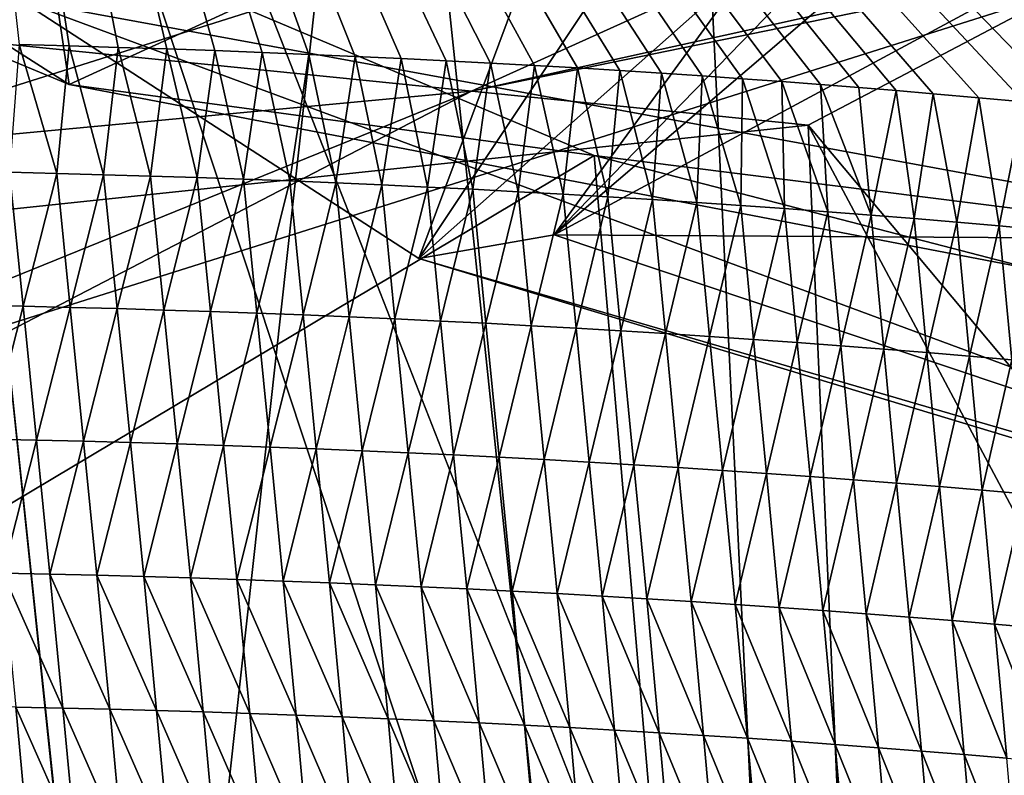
# Model space of a CAD drawing. Header units: metres. Extents: x -147 to 294, y -23 to 81.
# Tile 232 of 256: x 224.076 to 224.877, y 11.83 to 12.445. Entities that reach past the tile are written whole.
import ezdxf

# ---------------------------------------------------------------- set-up
doc = ezdxf.new("R2010")
doc.units = ezdxf.units.M
doc.layers.add('solid_AVA_153', color=7, linetype='CONTINUOUS')

msp = doc.modelspace()

# ---------------------------------------------------------------- linework, layer by layer
at = {"layer": 'solid_AVA_153'}
for points in [[(226.666824, 6.360106, 267.585846), (221.667358, 19.119045, 269.910767), (235.382919, 20.174784, 271.545105)], [(226.666824, 6.360106, 267.585846), (219.583801, 7.182138, 266.199371), (221.667358, 19.119045, 269.910767)], [(221.215851, 18.567869, 273.642273), (236.530548, 9.275632, 271.466919), (235.975128, 14.554294, 273.108093)], [(221.215851, 18.567869, 273.642273), (222.109406, 7.973817, 270.554962), (236.530548, 9.275632, 271.466919)], [(226.197937, 12.072271, 204.705322), (225.881821, 14.538692, 205.570328), (223.578415, 14.818857, 203.371277)], [(224.076447, 12.461343, 202.721649), (226.197937, 12.072271, 204.705322), (223.578415, 14.818857, 203.371277)], [(224.707535, 11.057877, 208.457626), (221.400787, 13.2922, 208.829315), (224.583267, 13.627446, 208.82872)], [(225.805527, 10.86686, 209.488083), (224.583267, 13.627446, 208.82872), (226.241623, 13.160974, 211.525833)], [(225.805527, 10.86686, 209.488083), (224.707535, 11.057877, 208.457626), (224.583267, 13.627446, 208.82872)], [(224.395111, 13.536004, 199.763), (223.803787, 13.281618, 200.611954), (223.89595, 12.335934, 200.337753)], [(224.395111, 13.536004, 199.763), (223.89595, 12.335934, 200.337753), (225.335678, 12.790576, 198.883835)], [(223.589828, 12.611858, 203.106491), (223.971603, 13.36381, 204.251236), (224.11618, 12.392652, 204.033279)], [(223.971603, 13.36381, 204.251236), (225.767456, 12.250124, 208.989517), (225.790085, 12.245133, 209.014481)], [(225.738968, 13.135816, 205.460159), (223.971603, 13.36381, 204.251236), (225.790085, 12.245133, 209.014481)], [(223.971603, 13.36381, 204.251236), (225.744217, 12.255129, 208.964386), (225.767456, 12.250124, 208.989517)], [(223.971603, 13.36381, 204.251236), (225.720352, 12.26015, 208.939072), (225.744217, 12.255129, 208.964386)], [(223.971603, 13.36381, 204.251236), (225.695831, 12.265189, 208.913574), (225.720352, 12.26015, 208.939072)], [(223.971603, 13.36381, 204.251236), (225.670609, 12.270245, 208.887878), (225.695831, 12.265189, 208.913574)], [(223.971603, 13.36381, 204.251236), (225.644775, 12.275299, 208.862091), (225.670609, 12.270245, 208.887878)], [(223.971603, 13.36381, 204.251236), (225.618301, 12.280349, 208.836197), (225.644775, 12.275299, 208.862091)], [(223.971603, 13.36381, 204.251236), (225.591141, 12.285397, 208.810196), (225.618301, 12.280349, 208.836197)], [(223.971603, 13.36381, 204.251236), (225.563263, 12.290443, 208.784088), (225.591141, 12.285397, 208.810196)], [(223.971603, 13.36381, 204.251236), (225.534622, 12.295488, 208.757843), (225.563263, 12.290443, 208.784088)], [(223.971603, 13.36381, 204.251236), (225.505203, 12.300533, 208.731461), (225.534622, 12.295488, 208.757843)], [(223.971603, 13.36381, 204.251236), (225.47493, 12.305576, 208.704941), (225.505203, 12.300533, 208.731461)], [(223.971603, 13.36381, 204.251236), (225.443878, 12.3106, 208.678375), (225.47493, 12.305576, 208.704941)], [(223.971603, 13.36381, 204.251236), (225.412048, 12.315597, 208.651794), (225.443878, 12.3106, 208.678375)], [(223.971603, 13.36381, 204.251236), (225.386368, 12.319521, 208.630783), (225.412048, 12.315597, 208.651794)], [(223.971603, 13.36381, 204.251236), (225.360138, 12.323428, 208.609756), (225.386368, 12.319521, 208.630783)], [(223.971603, 13.36381, 204.251236), (225.333374, 12.327318, 208.58873), (225.360138, 12.323428, 208.609756)], [(223.971603, 13.36381, 204.251236), (225.306015, 12.331189, 208.567657), (225.333374, 12.327318, 208.58873)], [(223.971603, 13.36381, 204.251236), (225.278061, 12.335042, 208.54657), (225.306015, 12.331189, 208.567657)], [(223.971603, 13.36381, 204.251236), (225.249481, 12.338876, 208.525467), (225.278061, 12.335042, 208.54657)], [(223.971603, 13.36381, 204.251236), (225.220276, 12.342687, 208.504349), (225.249481, 12.338876, 208.525467)], [(223.971603, 13.36381, 204.251236), (225.190506, 12.346461, 208.483276), (225.220276, 12.342687, 208.504349)], [(223.971603, 13.36381, 204.251236), (225.160156, 12.3502, 208.462265), (225.190506, 12.346461, 208.483276)], [(223.971603, 13.36381, 204.251236), (225.129181, 12.353901, 208.441315), (225.160156, 12.3502, 208.462265)], [(223.971603, 13.36381, 204.251236), (225.09758, 12.357564, 208.42041), (225.129181, 12.353901, 208.441315)], [(223.971603, 13.36381, 204.251236), (225.065308, 12.361187, 208.399567), (225.09758, 12.357564, 208.42041)], [(223.971603, 13.36381, 204.251236), (225.032364, 12.36477, 208.378784), (225.065308, 12.361187, 208.399567)], [(223.971603, 13.36381, 204.251236), (224.998688, 12.368309, 208.358063), (225.032364, 12.36477, 208.378784)], [(223.971603, 13.36381, 204.251236), (224.964279, 12.371802, 208.337418), (224.998688, 12.368309, 208.358063)], [(223.971603, 13.36381, 204.251236), (224.929123, 12.375247, 208.316849), (224.964279, 12.371802, 208.337418)], [(223.971603, 13.36381, 204.251236), (224.89328, 12.378628, 208.296432), (224.929123, 12.375247, 208.316849)], [(223.971603, 13.36381, 204.251236), (224.85675, 12.381945, 208.276184), (224.89328, 12.378628, 208.296432)], [(223.971603, 13.36381, 204.251236), (224.819504, 12.385193, 208.256104), (224.85675, 12.381945, 208.276184)], [(223.971603, 13.36381, 204.251236), (224.789474, 12.387715, 208.240326), (224.819504, 12.385193, 208.256104)], [(223.971603, 13.36381, 204.251236), (224.758942, 12.390193, 208.22467), (224.789474, 12.387715, 208.240326)], [(223.971603, 13.36381, 204.251236), (224.727905, 12.392623, 208.209106), (224.758942, 12.390193, 208.22467)], [(223.971603, 13.36381, 204.251236), (224.69635, 12.395005, 208.19368), (224.727905, 12.392623, 208.209106)], [(223.971603, 13.36381, 204.251236), (224.664246, 12.397337, 208.178375), (224.69635, 12.395005, 208.19368)], [(223.971603, 13.36381, 204.251236), (224.631577, 12.399615, 208.163193), (224.664246, 12.397337, 208.178375)], [(223.971603, 13.36381, 204.251236), (224.598328, 12.40184, 208.148163), (224.631577, 12.399615, 208.163193)], [(223.971603, 13.36381, 204.251236), (224.564468, 12.404007, 208.13327), (224.598328, 12.40184, 208.148163)], [(223.971603, 13.36381, 204.251236), (224.529999, 12.406115, 208.11853), (224.564468, 12.404007, 208.13327)], [(223.971603, 13.36381, 204.251236), (224.494934, 12.408156, 208.103973), (224.529999, 12.406115, 208.11853)], [(223.971603, 13.36381, 204.251236), (224.459305, 12.410129, 208.08963), (224.494934, 12.408156, 208.103973)], [(223.971603, 13.36381, 204.251236), (224.423126, 12.412026, 208.0755), (224.459305, 12.410129, 208.08963)], [(223.971603, 13.36381, 204.251236), (224.386414, 12.413845, 208.06163), (224.423126, 12.412026, 208.0755)], [(223.971603, 13.36381, 204.251236), (224.349197, 12.415581, 208.048035), (224.386414, 12.413845, 208.06163)], [(223.971603, 13.36381, 204.251236), (224.311493, 12.417231, 208.034729), (224.349197, 12.415581, 208.048035)], [(223.971603, 13.36381, 204.251236), (224.273315, 12.418789, 208.021729), (224.311493, 12.417231, 208.034729)], [(223.971603, 13.36381, 204.251236), (224.234726, 12.420253, 208.009079), (224.273315, 12.418789, 208.021729)], [(223.971603, 13.36381, 204.251236), (224.195709, 12.421619, 207.996765), (224.234726, 12.420253, 208.009079)], [(223.971603, 13.36381, 204.251236), (224.156281, 12.422887, 207.984818), (224.195709, 12.421619, 207.996765)], [(223.971603, 13.36381, 204.251236), (224.116241, 12.424056, 207.973206), (224.156281, 12.422887, 207.984818)], [(223.971603, 13.36381, 204.251236), (224.075607, 12.425123, 207.961914), (224.116241, 12.424056, 207.973206)], [(224.11618, 12.392652, 204.033279), (223.971603, 13.36381, 204.251236), (225.738968, 13.135816, 205.460159)], [(224.707535, 11.057877, 208.457626), (221.77002, 10.91097, 208.492249), (221.400787, 13.2922, 208.829315)], [(224.400986, 12.250997, 202.244781), (224.076447, 12.461343, 202.721649), (224.762039, 13.218843, 199.973969)], [(224.400986, 12.250997, 202.244781), (224.762039, 13.218843, 199.973969), (224.875366, 12.963165, 200.005905)], [(223.093109, 12.524099, 212.810425), (224.717819, 12.359569, 214.222351), (226.241623, 13.160974, 211.525833)], [(226.234634, 10.547778, 210.911667), (226.241623, 13.160974, 211.525833), (224.717819, 12.359569, 214.222351)], [(224.127655, 11.589216, 210.249237), (223.96521, 13.137129, 210.617722), (223.025513, 13.127669, 210.241241)], [(224.535049, 11.416131, 211.157883), (224.372055, 12.964112, 211.525833), (223.96521, 13.137129, 210.617722)], [(224.127655, 11.589216, 210.249237), (224.535049, 11.416131, 211.157883), (223.96521, 13.137129, 210.617722)], [(224.11618, 12.392652, 204.033279), (225.738968, 13.135816, 205.460159), (224.901657, 12.242042, 204.754242)], [(224.127655, 11.589216, 210.249237), (223.025513, 13.127669, 210.241241), (223.192505, 11.580109, 209.873291)], [(224.173157, 11.162169, 212.065994), (224.009644, 12.709971, 212.434479), (224.372055, 12.964112, 211.525833)], [(224.173157, 11.162169, 212.065994), (224.372055, 12.964112, 211.525833), (224.535049, 11.416131, 211.157883)], [(224.400986, 12.250997, 202.244781), (224.875366, 12.963165, 200.005905), (225.063065, 12.838551, 200.153641)], [(224.511017, 12.270219, 202.19075), (224.400986, 12.250997, 202.244781), (225.063065, 12.838551, 200.153641)], [(224.511017, 12.270219, 202.19075), (225.063065, 12.838551, 200.153641), (225.154327, 12.820562, 200.237167)], [(224.511017, 12.270219, 202.19075), (225.154327, 12.820562, 200.237167), (224.873016, 12.767104, 201.463165)], [(225.335678, 12.790576, 198.883835), (223.89595, 12.335934, 200.337753), (224.443832, 12.387332, 199.383835)], [(225.335678, 12.790576, 198.883835), (224.443832, 12.387332, 199.383835), (225.974075, 12.700928, 198.491455)], [(224.511017, 12.270219, 202.19075), (224.873016, 12.767104, 201.463165), (224.906128, 12.483294, 202.523987)], [(223.554489, 12.751857, 202.567429), (224.543579, 12.334852, 204.329987), (223.629868, 11.789923, 202.3396)], [(224.11618, 12.392652, 204.033279), (224.543579, 12.334852, 204.329987), (223.554489, 12.751857, 202.567429)], [(223.589828, 12.611858, 203.106491), (224.11618, 12.392652, 204.033279), (223.554489, 12.751857, 202.567429)], [(223.252106, 10.975697, 212.442474), (224.009644, 12.709971, 212.434479), (224.173157, 11.162169, 212.065994)], [(225.974075, 12.700928, 198.491455), (224.443832, 12.387332, 199.383835), (225.188461, 12.551998, 198.557953)], [(225.188461, 12.551998, 198.557953), (223.659119, 12.068834, 200.089249), (221.319656, 12.675594, 197.546555)], [(224.443832, 12.387332, 199.383835), (223.659119, 12.068834, 200.089249), (225.188461, 12.551998, 198.557953)], [(223.093109, 12.524099, 212.810425), (221.535355, 12.024322, 214.222931), (224.717819, 12.359569, 214.222351)], [(224.511017, 12.270219, 202.19075), (224.906128, 12.483294, 202.523987), (225.482529, 12.264315, 203.432693)], [(225.725601, 11.850582, 204.022217), (226.197937, 12.072271, 204.705322), (224.076447, 12.461343, 202.721649)], [(224.400986, 12.250997, 202.244781), (225.725601, 11.850582, 204.022217), (224.076447, 12.461343, 202.721649)], [(224.06778, 12.321254, 207.935059), (224.106125, 12.320326, 207.945496), (224.075607, 12.425123, 207.961914)], [(224.106125, 12.320326, 207.945496), (224.116241, 12.424056, 207.973206), (224.075607, 12.425123, 207.961914)], [(224.106125, 12.320326, 207.945496), (224.144348, 12.319294, 207.956345), (224.116241, 12.424056, 207.973206)], [(224.144348, 12.319294, 207.956345), (224.156281, 12.422887, 207.984818), (224.116241, 12.424056, 207.973206)], [(224.144348, 12.319294, 207.956345), (224.182449, 12.31816, 207.967621), (224.156281, 12.422887, 207.984818)], [(224.182449, 12.31816, 207.967621), (224.195709, 12.421619, 207.996765), (224.156281, 12.422887, 207.984818)], [(224.182449, 12.31816, 207.967621), (224.220398, 12.316923, 207.979309), (224.195709, 12.421619, 207.996765)], [(224.220398, 12.316923, 207.979309), (224.234726, 12.420253, 208.009079), (224.195709, 12.421619, 207.996765)], [(224.220398, 12.316923, 207.979309), (224.258224, 12.315584, 207.991409), (224.234726, 12.420253, 208.009079)], [(224.258224, 12.315584, 207.991409), (224.273315, 12.418789, 208.021729), (224.234726, 12.420253, 208.009079)], [(224.258224, 12.315584, 207.991409), (224.295898, 12.314143, 208.003937), (224.273315, 12.418789, 208.021729)], [(224.295898, 12.314143, 208.003937), (224.311493, 12.417231, 208.034729), (224.273315, 12.418789, 208.021729)], [(224.295898, 12.314143, 208.003937), (224.333405, 12.312601, 208.016861), (224.311493, 12.417231, 208.034729)], [(224.333405, 12.312601, 208.016861), (224.349197, 12.415581, 208.048035), (224.311493, 12.417231, 208.034729)], [(224.333405, 12.312601, 208.016861), (224.370758, 12.310959, 208.030197), (224.349197, 12.415581, 208.048035)], [(224.370758, 12.310959, 208.030197), (224.386414, 12.413845, 208.06163), (224.349197, 12.415581, 208.048035)], [(224.370758, 12.310959, 208.030197), (224.407944, 12.309216, 208.04393), (224.386414, 12.413845, 208.06163)], [(224.407944, 12.309216, 208.04393), (224.423126, 12.412026, 208.0755), (224.386414, 12.413845, 208.06163)], [(224.407944, 12.309216, 208.04393), (224.444946, 12.307372, 208.05806), (224.423126, 12.412026, 208.0755)], [(224.444946, 12.307372, 208.05806), (224.459305, 12.410129, 208.08963), (224.423126, 12.412026, 208.0755)], [(224.444946, 12.307372, 208.05806), (224.481766, 12.305429, 208.072601), (224.459305, 12.410129, 208.08963)], [(224.481766, 12.305429, 208.072601), (224.494934, 12.408156, 208.103973), (224.459305, 12.410129, 208.08963)], [(224.481766, 12.305429, 208.072601), (224.518387, 12.303387, 208.087524), (224.494934, 12.408156, 208.103973)], [(224.518387, 12.303387, 208.087524), (224.529999, 12.406115, 208.11853), (224.494934, 12.408156, 208.103973)], [(224.518387, 12.303387, 208.087524), (224.554825, 12.301246, 208.102844), (224.529999, 12.406115, 208.11853)], [(224.554825, 12.301246, 208.102844), (224.564468, 12.404007, 208.13327), (224.529999, 12.406115, 208.11853)], [(224.554825, 12.301246, 208.102844), (224.591064, 12.299006, 208.118546), (224.564468, 12.404007, 208.13327)], [(224.591064, 12.299006, 208.118546), (224.598328, 12.40184, 208.148163), (224.564468, 12.404007, 208.13327)], [(224.591064, 12.299006, 208.118546), (224.62709, 12.296668, 208.134644), (224.598328, 12.40184, 208.148163)], [(224.62709, 12.296668, 208.134644), (224.631577, 12.399615, 208.163193), (224.598328, 12.40184, 208.148163)], [(224.62709, 12.296668, 208.134644), (224.662903, 12.294232, 208.151108), (224.631577, 12.399615, 208.163193)], [(224.662903, 12.294232, 208.151108), (224.664246, 12.397337, 208.178375), (224.631577, 12.399615, 208.163193)], [(224.11618, 12.392652, 204.033279), (224.901657, 12.242042, 204.754242), (224.543579, 12.334852, 204.329987)], [(224.662903, 12.294232, 208.151108), (224.698517, 12.291698, 208.167969), (224.664246, 12.397337, 208.178375)], [(224.698517, 12.291698, 208.167969), (224.69635, 12.395005, 208.19368), (224.664246, 12.397337, 208.178375)], [(224.733917, 12.289068, 208.185211), (224.727905, 12.392623, 208.209106), (224.69635, 12.395005, 208.19368)], [(224.698517, 12.291698, 208.167969), (224.733917, 12.289068, 208.185211), (224.69635, 12.395005, 208.19368)], [(224.769089, 12.286341, 208.20282), (224.758942, 12.390193, 208.22467), (224.727905, 12.392623, 208.209106)], [(224.733917, 12.289068, 208.185211), (224.769089, 12.286341, 208.20282), (224.727905, 12.392623, 208.209106)], [(224.769089, 12.286341, 208.20282), (224.789474, 12.387715, 208.240326), (224.758942, 12.390193, 208.22467)], [(224.443832, 12.387332, 199.383835), (223.590073, 11.944333, 200.900223), (223.659119, 12.068834, 200.089249)], [(223.89595, 12.335934, 200.337753), (223.590073, 11.944333, 200.900223), (224.443832, 12.387332, 199.383835)], [(224.769089, 12.286341, 208.20282), (224.804062, 12.283517, 208.22081), (224.789474, 12.387715, 208.240326)], [(224.804062, 12.283517, 208.22081), (224.819504, 12.385193, 208.256104), (224.789474, 12.387715, 208.240326)], [(224.804062, 12.283517, 208.22081), (224.838806, 12.280596, 208.239182), (224.819504, 12.385193, 208.256104)], [(224.838806, 12.280596, 208.239182), (224.85675, 12.381945, 208.276184), (224.819504, 12.385193, 208.256104)], [(224.838806, 12.280596, 208.239182), (224.873337, 12.277579, 208.257919), (224.85675, 12.381945, 208.276184)], [(224.873337, 12.277579, 208.257919), (224.89328, 12.378628, 208.296432), (224.85675, 12.381945, 208.276184)], [(224.873337, 12.277579, 208.257919), (224.907639, 12.274467, 208.277023), (224.89328, 12.378628, 208.296432)], [(224.825882, 9.884594, 213.404221), (224.717819, 12.359569, 214.222351), (221.535355, 12.024322, 214.222931)], [(225.875687, 10.187231, 212.345886), (226.234634, 10.547778, 210.911667), (224.717819, 12.359569, 214.222351)], [(224.825882, 9.884594, 213.404221), (225.875687, 10.187231, 212.345886), (224.717819, 12.359569, 214.222351)], [(224.543579, 12.334852, 204.329987), (224.627609, 11.359787, 204.117722), (223.629868, 11.789923, 202.3396)], [(225.429489, 12.223492, 204.926193), (224.627609, 11.359787, 204.117722), (224.543579, 12.334852, 204.329987)], [(225.429489, 12.223492, 204.926193), (224.543579, 12.334852, 204.329987), (224.901657, 12.242042, 204.754242)], [(224.040283, 12.213053, 207.902145), (224.07872, 12.212226, 207.91214), (224.06778, 12.321254, 207.935059)], [(224.07872, 12.212226, 207.91214), (224.106125, 12.320326, 207.945496), (224.06778, 12.321254, 207.935059)], [(224.07872, 12.212226, 207.91214), (224.117035, 12.211295, 207.922562), (224.106125, 12.320326, 207.945496)], [(224.117035, 12.211295, 207.922562), (224.144348, 12.319294, 207.956345), (224.106125, 12.320326, 207.945496)], [(224.117035, 12.211295, 207.922562), (224.155228, 12.210262, 207.933395), (224.144348, 12.319294, 207.956345)], [(224.155228, 12.210262, 207.933395), (224.182449, 12.31816, 207.967621), (224.144348, 12.319294, 207.956345)], [(224.155228, 12.210262, 207.933395), (224.193283, 12.209126, 207.944672), (224.182449, 12.31816, 207.967621)], [(224.193283, 12.209126, 207.944672), (224.220398, 12.316923, 207.979309), (224.182449, 12.31816, 207.967621)], [(224.193283, 12.209126, 207.944672), (224.231216, 12.207888, 207.95636), (224.220398, 12.316923, 207.979309)], [(224.231216, 12.207888, 207.95636), (224.258224, 12.315584, 207.991409), (224.220398, 12.316923, 207.979309)], [(224.231216, 12.207888, 207.95636), (224.268997, 12.206547, 207.968445), (224.258224, 12.315584, 207.991409)], [(224.268997, 12.206547, 207.968445), (224.295898, 12.314143, 208.003937), (224.258224, 12.315584, 207.991409)], [(224.268997, 12.206547, 207.968445), (224.306625, 12.205105, 207.980957), (224.295898, 12.314143, 208.003937)], [(224.306625, 12.205105, 207.980957), (224.333405, 12.312601, 208.016861), (224.295898, 12.314143, 208.003937)], [(224.306625, 12.205105, 207.980957), (224.344116, 12.203562, 207.993881), (224.333405, 12.312601, 208.016861)], [(224.344116, 12.203562, 207.993881), (224.370758, 12.310959, 208.030197), (224.333405, 12.312601, 208.016861)], [(224.344116, 12.203562, 207.993881), (224.381424, 12.201918, 208.007202), (224.370758, 12.310959, 208.030197)], [(224.381424, 12.201918, 208.007202), (224.407944, 12.309216, 208.04393), (224.370758, 12.310959, 208.030197)], [(224.381424, 12.201918, 208.007202), (224.418579, 12.200173, 208.020935), (224.407944, 12.309216, 208.04393)], [(224.418579, 12.200173, 208.020935), (224.444946, 12.307372, 208.05806), (224.407944, 12.309216, 208.04393)], [(224.418579, 12.200173, 208.020935), (224.455551, 12.198329, 208.035065), (224.444946, 12.307372, 208.05806)], [(224.455551, 12.198329, 208.035065), (224.481766, 12.305429, 208.072601), (224.444946, 12.307372, 208.05806)], [(224.455551, 12.198329, 208.035065), (224.49234, 12.196384, 208.049576), (224.481766, 12.305429, 208.072601)], [(224.49234, 12.196384, 208.049576), (224.518387, 12.303387, 208.087524), (224.481766, 12.305429, 208.072601)], [(224.49234, 12.196384, 208.049576), (224.528931, 12.194342, 208.064499), (224.518387, 12.303387, 208.087524)], [(224.528931, 12.194342, 208.064499), (224.554825, 12.301246, 208.102844), (224.518387, 12.303387, 208.087524)], [(224.528931, 12.194342, 208.064499), (224.565338, 12.1922, 208.079803), (224.554825, 12.301246, 208.102844)], [(224.565338, 12.1922, 208.079803), (224.591064, 12.299006, 208.118546), (224.554825, 12.301246, 208.102844)], [(224.565338, 12.1922, 208.079803), (224.601547, 12.18996, 208.095505), (224.591064, 12.299006, 208.118546)], [(224.601547, 12.18996, 208.095505), (224.62709, 12.296668, 208.134644), (224.591064, 12.299006, 208.118546)], [(224.601547, 12.18996, 208.095505), (224.637527, 12.187621, 208.111572), (224.62709, 12.296668, 208.134644)], [(224.637527, 12.187621, 208.111572), (224.662903, 12.294232, 208.151108), (224.62709, 12.296668, 208.134644)], [(224.637527, 12.187621, 208.111572), (224.673325, 12.185185, 208.128036), (224.662903, 12.294232, 208.151108)], [(224.673325, 12.185185, 208.128036), (224.698517, 12.291698, 208.167969), (224.662903, 12.294232, 208.151108)], [(224.673325, 12.185185, 208.128036), (224.708893, 12.182652, 208.144882), (224.698517, 12.291698, 208.167969)], [(224.708893, 12.182652, 208.144882), (224.733917, 12.289068, 208.185211), (224.698517, 12.291698, 208.167969)], [(224.708893, 12.182652, 208.144882), (224.744263, 12.18002, 208.162109), (224.733917, 12.289068, 208.185211)], [(224.744263, 12.18002, 208.162109), (224.769089, 12.286341, 208.20282), (224.733917, 12.289068, 208.185211)], [(224.744263, 12.18002, 208.162109), (224.779419, 12.177293, 208.179718), (224.769089, 12.286341, 208.20282)], [(224.779419, 12.177293, 208.179718), (224.804062, 12.283517, 208.22081), (224.769089, 12.286341, 208.20282)], [(224.779419, 12.177293, 208.179718), (224.814346, 12.174469, 208.197693), (224.804062, 12.283517, 208.22081)], [(224.814346, 12.174469, 208.197693), (224.838806, 12.280596, 208.239182), (224.804062, 12.283517, 208.22081)], [(224.814346, 12.174469, 208.197693), (224.84906, 12.171549, 208.216034), (224.838806, 12.280596, 208.239182)], [(224.84906, 12.171549, 208.216034), (224.873337, 12.277579, 208.257919), (224.838806, 12.280596, 208.239182)], [(224.84906, 12.171549, 208.216034), (224.88356, 12.168532, 208.234756), (224.873337, 12.277579, 208.257919)], [(224.88356, 12.168532, 208.234756), (224.907639, 12.274467, 208.277023), (224.873337, 12.277579, 208.257919)], [(225.68895, 11.874951, 203.920883), (224.400986, 12.250997, 202.244781), (224.511017, 12.270219, 202.19075)], [(225.68895, 11.874951, 203.920883), (224.511017, 12.270219, 202.19075), (225.482529, 12.264315, 203.432693)], [(225.68895, 11.874951, 203.920883), (225.725601, 11.850582, 204.022217), (224.400986, 12.250997, 202.244781)], [(225.429489, 12.223492, 204.926193), (225.503265, 11.243448, 204.709137), (224.627609, 11.359787, 204.117722)], [(224.051254, 12.104026, 207.879211), (224.07872, 12.212226, 207.91214), (224.040283, 12.213053, 207.902145)], [(224.051254, 12.104026, 207.879211), (224.089645, 12.103197, 207.889206), (224.07872, 12.212226, 207.91214)], [(224.089645, 12.103197, 207.889206), (224.117035, 12.211295, 207.922562), (224.07872, 12.212226, 207.91214)], [(224.089645, 12.103197, 207.889206), (224.12793, 12.102265, 207.899628), (224.117035, 12.211295, 207.922562)], [(224.12793, 12.102265, 207.899628), (224.155228, 12.210262, 207.933395), (224.117035, 12.211295, 207.922562)], [(224.12793, 12.102265, 207.899628), (224.166092, 12.10123, 207.910461), (224.155228, 12.210262, 207.933395)], [(224.166092, 12.10123, 207.910461), (224.193283, 12.209126, 207.944672), (224.155228, 12.210262, 207.933395)], [(224.166092, 12.10123, 207.910461), (224.204117, 12.100092, 207.921722), (224.193283, 12.209126, 207.944672)], [(224.204117, 12.100092, 207.921722), (224.231216, 12.207888, 207.95636), (224.193283, 12.209126, 207.944672)], [(224.204117, 12.100092, 207.921722), (224.24202, 12.098852, 207.933395), (224.231216, 12.207888, 207.95636)], [(224.24202, 12.098852, 207.933395), (224.268997, 12.206547, 207.968445), (224.231216, 12.207888, 207.95636)], [(224.24202, 12.098852, 207.933395), (224.27977, 12.097509, 207.945496), (224.268997, 12.206547, 207.968445)], [(224.27977, 12.097509, 207.945496), (224.306625, 12.205105, 207.980957), (224.268997, 12.206547, 207.968445)], [(224.27977, 12.097509, 207.945496), (224.317368, 12.096066, 207.957993), (224.306625, 12.205105, 207.980957)], [(224.317368, 12.096066, 207.957993), (224.344116, 12.203562, 207.993881), (224.306625, 12.205105, 207.980957)], [(224.317368, 12.096066, 207.957993), (224.354813, 12.094522, 207.970901), (224.344116, 12.203562, 207.993881)], [(224.354813, 12.094522, 207.970901), (224.381424, 12.201918, 208.007202), (224.344116, 12.203562, 207.993881)], [(224.354813, 12.094522, 207.970901), (224.392105, 12.092876, 207.984222), (224.381424, 12.201918, 208.007202)], [(224.392105, 12.092876, 207.984222), (224.418579, 12.200173, 208.020935), (224.381424, 12.201918, 208.007202)], [(224.392105, 12.092876, 207.984222), (224.429214, 12.091131, 207.99794), (224.418579, 12.200173, 208.020935)], [(224.429214, 12.091131, 207.99794), (224.455551, 12.198329, 208.035065), (224.418579, 12.200173, 208.020935)], [(224.429214, 12.091131, 207.99794), (224.466156, 12.089286, 208.012054), (224.455551, 12.198329, 208.035065)], [(224.466156, 12.089286, 208.012054), (224.49234, 12.196384, 208.049576), (224.455551, 12.198329, 208.035065)], [(224.466156, 12.089286, 208.012054), (224.502914, 12.087341, 208.026566), (224.49234, 12.196384, 208.049576)], [(224.502914, 12.087341, 208.026566), (224.528931, 12.194342, 208.064499), (224.49234, 12.196384, 208.049576)], [(224.502914, 12.087341, 208.026566), (224.539474, 12.085297, 208.041473), (224.528931, 12.194342, 208.064499)], [(224.539474, 12.085297, 208.041473), (224.565338, 12.1922, 208.079803), (224.528931, 12.194342, 208.064499)], [(224.539474, 12.085297, 208.041473), (224.575851, 12.083155, 208.056763), (224.565338, 12.1922, 208.079803)], [(224.575851, 12.083155, 208.056763), (224.601547, 12.18996, 208.095505), (224.565338, 12.1922, 208.079803)], [(224.575851, 12.083155, 208.056763), (224.612015, 12.080914, 208.072449), (224.601547, 12.18996, 208.095505)], [(224.612015, 12.080914, 208.072449), (224.637527, 12.187621, 208.111572), (224.601547, 12.18996, 208.095505)], [(224.612015, 12.080914, 208.072449), (224.64798, 12.078574, 208.088516), (224.637527, 12.187621, 208.111572)], [(224.64798, 12.078574, 208.088516), (224.673325, 12.185185, 208.128036), (224.637527, 12.187621, 208.111572)], [(224.64798, 12.078574, 208.088516), (224.683731, 12.076138, 208.104965), (224.673325, 12.185185, 208.128036)], [(224.683731, 12.076138, 208.104965), (224.708893, 12.182652, 208.144882), (224.673325, 12.185185, 208.128036)], [(224.683731, 12.076138, 208.104965), (224.719284, 12.073605, 208.121796), (224.708893, 12.182652, 208.144882)], [(224.719284, 12.073605, 208.121796), (224.744263, 12.18002, 208.162109), (224.708893, 12.182652, 208.144882)], [(224.719284, 12.073605, 208.121796), (224.754608, 12.070973, 208.139008), (224.744263, 12.18002, 208.162109)], [(224.754608, 12.070973, 208.139008), (224.779419, 12.177293, 208.179718), (224.744263, 12.18002, 208.162109)], [(224.754608, 12.070973, 208.139008), (224.789734, 12.068246, 208.156601), (224.779419, 12.177293, 208.179718)], [(224.789734, 12.068246, 208.156601), (224.814346, 12.174469, 208.197693), (224.779419, 12.177293, 208.179718)], [(224.789734, 12.068246, 208.156601), (224.824631, 12.065421, 208.174561), (224.814346, 12.174469, 208.197693)], [(224.824631, 12.065421, 208.174561), (224.84906, 12.171549, 208.216034), (224.814346, 12.174469, 208.197693)], [(224.824631, 12.065421, 208.174561), (224.859314, 12.062501, 208.192902), (224.84906, 12.171549, 208.216034)], [(224.859314, 12.062501, 208.192902), (224.88356, 12.168532, 208.234756), (224.84906, 12.171549, 208.216034)], [(224.859314, 12.062501, 208.192902), (224.893784, 12.059484, 208.211609), (224.88356, 12.168532, 208.234756)], [(224.062225, 11.995, 207.856293), (224.089645, 12.103197, 207.889206), (224.051254, 12.104026, 207.879211)], [(224.062225, 11.995, 207.856293), (224.100586, 11.994168, 207.866287), (224.089645, 12.103197, 207.889206)], [(224.100586, 11.994168, 207.866287), (224.12793, 12.102265, 207.899628), (224.089645, 12.103197, 207.889206)], [(224.100586, 11.994168, 207.866287), (224.13884, 11.993235, 207.876694), (224.12793, 12.102265, 207.899628)], [(224.13884, 11.993235, 207.876694), (224.166092, 12.10123, 207.910461), (224.12793, 12.102265, 207.899628)], [(224.13884, 11.993235, 207.876694), (224.176971, 11.992198, 207.887527), (224.166092, 12.10123, 207.910461)], [(224.176971, 11.992198, 207.887527), (224.204117, 12.100092, 207.921722), (224.166092, 12.10123, 207.910461)], [(224.176971, 11.992198, 207.887527), (224.214966, 11.991058, 207.898773), (224.204117, 12.100092, 207.921722)], [(224.214966, 11.991058, 207.898773), (224.24202, 12.098852, 207.933395), (224.204117, 12.100092, 207.921722)], [(224.214966, 11.991058, 207.898773), (224.252823, 11.989817, 207.910446), (224.24202, 12.098852, 207.933395)], [(224.252823, 11.989817, 207.910446), (224.27977, 12.097509, 207.945496), (224.24202, 12.098852, 207.933395)], [(224.252823, 11.989817, 207.910446), (224.290543, 11.988473, 207.922531), (224.27977, 12.097509, 207.945496)], [(224.290543, 11.988473, 207.922531), (224.317368, 12.096066, 207.957993), (224.27977, 12.097509, 207.945496)], [(224.290543, 11.988473, 207.922531), (224.32811, 11.987028, 207.935013), (224.317368, 12.096066, 207.957993)], [(224.32811, 11.987028, 207.935013), (224.354813, 12.094522, 207.970901), (224.317368, 12.096066, 207.957993)], [(224.32811, 11.987028, 207.935013), (224.365524, 11.985482, 207.947922), (224.354813, 12.094522, 207.970901)], [(224.365524, 11.985482, 207.947922), (224.392105, 12.092876, 207.984222), (224.354813, 12.094522, 207.970901)], [(224.365524, 11.985482, 207.947922), (224.402771, 11.983835, 207.961227), (224.392105, 12.092876, 207.984222)], [(224.402771, 11.983835, 207.961227), (224.429214, 12.091131, 207.99794), (224.392105, 12.092876, 207.984222)], [(224.402771, 11.983835, 207.961227), (224.439865, 11.982089, 207.97493), (224.429214, 12.091131, 207.99794)], [(224.439865, 11.982089, 207.97493), (224.466156, 12.089286, 208.012054), (224.429214, 12.091131, 207.99794)], [(224.439865, 11.982089, 207.97493), (224.476761, 11.980243, 207.989044), (224.466156, 12.089286, 208.012054)], [(224.476761, 11.980243, 207.989044), (224.502914, 12.087341, 208.026566), (224.466156, 12.089286, 208.012054)], [(224.476761, 11.980243, 207.989044), (224.513489, 11.978297, 208.00354), (224.502914, 12.087341, 208.026566)], [(224.513489, 11.978297, 208.00354), (224.539474, 12.085297, 208.041473), (224.502914, 12.087341, 208.026566)], [(224.513489, 11.978297, 208.00354), (224.550018, 11.976253, 208.018448), (224.539474, 12.085297, 208.041473)], [(224.550018, 11.976253, 208.018448), (224.575851, 12.083155, 208.056763), (224.539474, 12.085297, 208.041473)], [(224.550018, 11.976253, 208.018448), (224.586365, 11.974109, 208.033722), (224.575851, 12.083155, 208.056763)], [(224.586365, 11.974109, 208.033722), (224.612015, 12.080914, 208.072449), (224.575851, 12.083155, 208.056763)], [(224.586365, 11.974109, 208.033722), (224.622498, 11.971868, 208.049393), (224.612015, 12.080914, 208.072449)], [(224.622498, 11.971868, 208.049393), (224.64798, 12.078574, 208.088516), (224.612015, 12.080914, 208.072449)], [(224.622498, 11.971868, 208.049393), (224.658432, 11.969528, 208.06546), (224.64798, 12.078574, 208.088516)], [(224.658432, 11.969528, 208.06546), (224.683731, 12.076138, 208.104965), (224.64798, 12.078574, 208.088516)], [(224.658432, 11.969528, 208.06546), (224.694153, 11.967091, 208.081894), (224.683731, 12.076138, 208.104965)], [(224.694153, 11.967091, 208.081894), (224.719284, 12.073605, 208.121796), (224.683731, 12.076138, 208.104965)], [(224.694153, 11.967091, 208.081894), (224.72966, 11.964557, 208.098709), (224.719284, 12.073605, 208.121796)], [(224.72966, 11.964557, 208.098709), (224.754608, 12.070973, 208.139008), (224.719284, 12.073605, 208.121796)], [(224.72966, 11.964557, 208.098709), (224.764969, 11.961926, 208.115921), (224.754608, 12.070973, 208.139008)], [(224.764969, 11.961926, 208.115921), (224.789734, 12.068246, 208.156601), (224.754608, 12.070973, 208.139008)], [(224.764969, 11.961926, 208.115921), (224.800049, 11.959198, 208.133484), (224.789734, 12.068246, 208.156601)], [(224.800049, 11.959198, 208.133484), (224.824631, 12.065421, 208.174561), (224.789734, 12.068246, 208.156601)], [(224.800049, 11.959198, 208.133484), (224.834915, 11.956373, 208.151443), (224.824631, 12.065421, 208.174561)], [(224.834915, 11.956373, 208.151443), (224.859314, 12.062501, 208.192902), (224.824631, 12.065421, 208.174561)], [(224.834915, 11.956373, 208.151443), (224.869568, 11.953453, 208.169769), (224.859314, 12.062501, 208.192902)], [(224.869568, 11.953453, 208.169769), (224.893784, 12.059484, 208.211609), (224.859314, 12.062501, 208.192902)], [(224.869568, 11.953453, 208.169769), (224.904007, 11.950438, 208.188461), (224.893784, 12.059484, 208.211609)], [(223.366699, 9.720284, 213.804779), (224.825882, 9.884594, 213.404221), (221.535355, 12.024322, 214.222931)], [(224.111176, 11.885148, 207.843262), (224.100586, 11.994168, 207.866287), (224.062225, 11.995, 207.856293)], [(224.072845, 11.885981, 207.833282), (224.111176, 11.885148, 207.843262), (224.062225, 11.995, 207.856293)], [(224.149384, 11.884213, 207.853653), (224.13884, 11.993235, 207.876694), (224.100586, 11.994168, 207.866287)], [(224.111176, 11.885148, 207.843262), (224.149384, 11.884213, 207.853653), (224.100586, 11.994168, 207.866287)], [(224.187469, 11.883176, 207.864471), (224.176971, 11.992198, 207.887527), (224.13884, 11.993235, 207.876694)], [(224.149384, 11.884213, 207.853653), (224.187469, 11.883176, 207.864471), (224.13884, 11.993235, 207.876694)], [(224.225433, 11.882035, 207.875717), (224.214966, 11.991058, 207.898773), (224.176971, 11.992198, 207.887527)], [(224.187469, 11.883176, 207.864471), (224.225433, 11.882035, 207.875717), (224.176971, 11.992198, 207.887527)], [(224.26326, 11.880794, 207.887375), (224.252823, 11.989817, 207.910446), (224.214966, 11.991058, 207.898773)], [(224.225433, 11.882035, 207.875717), (224.26326, 11.880794, 207.887375), (224.214966, 11.991058, 207.898773)], [(224.300949, 11.879449, 207.899445), (224.290543, 11.988473, 207.922531), (224.252823, 11.989817, 207.910446)], [(224.26326, 11.880794, 207.887375), (224.300949, 11.879449, 207.899445), (224.252823, 11.989817, 207.910446)], [(224.338486, 11.878004, 207.911926), (224.32811, 11.987028, 207.935013), (224.290543, 11.988473, 207.922531)], [(224.300949, 11.879449, 207.899445), (224.338486, 11.878004, 207.911926), (224.290543, 11.988473, 207.922531)], [(224.37587, 11.876458, 207.92482), (224.365524, 11.985482, 207.947922), (224.32811, 11.987028, 207.935013)], [(224.338486, 11.878004, 207.911926), (224.37587, 11.876458, 207.92482), (224.32811, 11.987028, 207.935013)], [(224.413086, 11.874811, 207.93811), (224.402771, 11.983835, 207.961227), (224.365524, 11.985482, 207.947922)], [(224.37587, 11.876458, 207.92482), (224.413086, 11.874811, 207.93811), (224.365524, 11.985482, 207.947922)], [(224.450134, 11.873065, 207.951797), (224.439865, 11.982089, 207.97493), (224.402771, 11.983835, 207.961227)], [(224.413086, 11.874811, 207.93811), (224.450134, 11.873065, 207.951797), (224.402771, 11.983835, 207.961227)], [(224.487, 11.871219, 207.965897), (224.476761, 11.980243, 207.989044), (224.439865, 11.982089, 207.97493)], [(224.450134, 11.873065, 207.951797), (224.487, 11.871219, 207.965897), (224.439865, 11.982089, 207.97493)], [(224.523697, 11.869273, 207.980377), (224.513489, 11.978297, 208.00354), (224.476761, 11.980243, 207.989044)], [(224.487, 11.871219, 207.965897), (224.523697, 11.869273, 207.980377), (224.476761, 11.980243, 207.989044)], [(224.560196, 11.867229, 207.99527), (224.550018, 11.976253, 208.018448), (224.513489, 11.978297, 208.00354)], [(224.523697, 11.869273, 207.980377), (224.560196, 11.867229, 207.99527), (224.513489, 11.978297, 208.00354)], [(224.596512, 11.865086, 208.010529), (224.586365, 11.974109, 208.033722), (224.550018, 11.976253, 208.018448)], [(224.560196, 11.867229, 207.99527), (224.596512, 11.865086, 208.010529), (224.550018, 11.976253, 208.018448)], [(224.632614, 11.862844, 208.026184), (224.622498, 11.971868, 208.049393), (224.586365, 11.974109, 208.033722)], [(224.596512, 11.865086, 208.010529), (224.632614, 11.862844, 208.026184), (224.586365, 11.974109, 208.033722)], [(224.668503, 11.860506, 208.042221), (224.658432, 11.969528, 208.06546), (224.622498, 11.971868, 208.049393)], [(224.632614, 11.862844, 208.026184), (224.668503, 11.860506, 208.042221), (224.622498, 11.971868, 208.049393)], [(224.704193, 11.858069, 208.058655), (224.694153, 11.967091, 208.081894), (224.658432, 11.969528, 208.06546)], [(224.668503, 11.860506, 208.042221), (224.704193, 11.858069, 208.058655), (224.658432, 11.969528, 208.06546)], [(224.739685, 11.855536, 208.075455), (224.72966, 11.964557, 208.098709), (224.694153, 11.967091, 208.081894)], [(224.704193, 11.858069, 208.058655), (224.739685, 11.855536, 208.075455), (224.694153, 11.967091, 208.081894)], [(224.774948, 11.852906, 208.092636), (224.764969, 11.961926, 208.115921), (224.72966, 11.964557, 208.098709)], [(224.739685, 11.855536, 208.075455), (224.774948, 11.852906, 208.092636), (224.72966, 11.964557, 208.098709)], [(224.809998, 11.850179, 208.110199), (224.800049, 11.959198, 208.133484), (224.764969, 11.961926, 208.115921)], [(224.774948, 11.852906, 208.092636), (224.809998, 11.850179, 208.110199), (224.764969, 11.961926, 208.115921)], [(224.844849, 11.847356, 208.128128), (224.834915, 11.956373, 208.151443), (224.800049, 11.959198, 208.133484)], [(224.809998, 11.850179, 208.110199), (224.844849, 11.847356, 208.128128), (224.800049, 11.959198, 208.133484)], [(224.879471, 11.844438, 208.146439), (224.869568, 11.953453, 208.169769), (224.834915, 11.956373, 208.151443)], [(224.844849, 11.847356, 208.128128), (224.879471, 11.844438, 208.146439), (224.834915, 11.956373, 208.151443)], [(224.913864, 11.841423, 208.1651), (224.904007, 11.950438, 208.188461), (224.869568, 11.953453, 208.169769)], [(224.879471, 11.844438, 208.146439), (224.913864, 11.841423, 208.1651), (224.869568, 11.953453, 208.169769)], [(224.083038, 11.77697, 207.810165), (224.072845, 11.885981, 207.833282), (224.034409, 11.886709, 207.82373)], [(224.044632, 11.777699, 207.800629), (224.083038, 11.77697, 207.810165), (224.034409, 11.886709, 207.82373)], [(224.121323, 11.776138, 207.820114), (224.111176, 11.885148, 207.843262), (224.072845, 11.885981, 207.833282)], [(224.083038, 11.77697, 207.810165), (224.121323, 11.776138, 207.820114), (224.072845, 11.885981, 207.833282)], [(224.1595, 11.775204, 207.830505), (224.149384, 11.884213, 207.853653), (224.111176, 11.885148, 207.843262)], [(224.121323, 11.776138, 207.820114), (224.1595, 11.775204, 207.830505), (224.111176, 11.885148, 207.843262)], [(224.197556, 11.774166, 207.841309), (224.187469, 11.883176, 207.864471), (224.149384, 11.884213, 207.853653)], [(224.1595, 11.775204, 207.830505), (224.197556, 11.774166, 207.841309), (224.149384, 11.884213, 207.853653)], [(224.235489, 11.773026, 207.852524), (224.225433, 11.882035, 207.875717), (224.187469, 11.883176, 207.864471)], [(224.197556, 11.774166, 207.841309), (224.235489, 11.773026, 207.852524), (224.187469, 11.883176, 207.864471)], [(224.273285, 11.771785, 207.864166), (224.26326, 11.880794, 207.887375), (224.225433, 11.882035, 207.875717)], [(224.235489, 11.773026, 207.852524), (224.273285, 11.771785, 207.864166), (224.225433, 11.882035, 207.875717)], [(224.310928, 11.770441, 207.876221), (224.300949, 11.879449, 207.899445), (224.26326, 11.880794, 207.887375)], [(224.273285, 11.771785, 207.864166), (224.310928, 11.770441, 207.876221), (224.26326, 11.880794, 207.887375)], [(224.348434, 11.768997, 207.888687), (224.338486, 11.878004, 207.911926), (224.300949, 11.879449, 207.899445)], [(224.310928, 11.770441, 207.876221), (224.348434, 11.768997, 207.888687), (224.300949, 11.879449, 207.899445)], [(224.385773, 11.767452, 207.90155), (224.37587, 11.876458, 207.92482), (224.338486, 11.878004, 207.911926)], [(224.348434, 11.768997, 207.888687), (224.385773, 11.767452, 207.90155), (224.338486, 11.878004, 207.911926)], [(224.422958, 11.765807, 207.914825), (224.413086, 11.874811, 207.93811), (224.37587, 11.876458, 207.92482)], [(224.385773, 11.767452, 207.90155), (224.422958, 11.765807, 207.914825), (224.37587, 11.876458, 207.92482)], [(224.459976, 11.764061, 207.928497), (224.450134, 11.873065, 207.951797), (224.413086, 11.874811, 207.93811)], [(224.422958, 11.765807, 207.914825), (224.459976, 11.764061, 207.928497), (224.413086, 11.874811, 207.93811)], [(224.496811, 11.762217, 207.942581), (224.487, 11.871219, 207.965897), (224.450134, 11.873065, 207.951797)], [(224.459976, 11.764061, 207.928497), (224.496811, 11.762217, 207.942581), (224.450134, 11.873065, 207.951797)], [(224.533478, 11.760272, 207.957047), (224.523697, 11.869273, 207.980377), (224.487, 11.871219, 207.965897)], [(224.496811, 11.762217, 207.942581), (224.533478, 11.760272, 207.957047), (224.487, 11.871219, 207.965897)], [(224.569946, 11.758229, 207.971909), (224.560196, 11.867229, 207.99527), (224.523697, 11.869273, 207.980377)], [(224.533478, 11.760272, 207.957047), (224.569946, 11.758229, 207.971909), (224.523697, 11.869273, 207.980377)], [(224.606216, 11.756088, 207.987152), (224.596512, 11.865086, 208.010529), (224.560196, 11.867229, 207.99527)], [(224.569946, 11.758229, 207.971909), (224.606216, 11.756088, 207.987152), (224.560196, 11.867229, 207.99527)], [(224.642288, 11.753849, 208.002792), (224.632614, 11.862844, 208.026184), (224.596512, 11.865086, 208.010529)], [(224.606216, 11.756088, 207.987152), (224.642288, 11.753849, 208.002792), (224.596512, 11.865086, 208.010529)], [(224.678146, 11.751513, 208.018799), (224.668503, 11.860506, 208.042221), (224.632614, 11.862844, 208.026184)], [(224.642288, 11.753849, 208.002792), (224.678146, 11.751513, 208.018799), (224.632614, 11.862844, 208.026184)], [(224.713806, 11.749078, 208.035202), (224.704193, 11.858069, 208.058655), (224.668503, 11.860506, 208.042221)], [(224.678146, 11.751513, 208.018799), (224.713806, 11.749078, 208.035202), (224.668503, 11.860506, 208.042221)], [(224.749268, 11.746547, 208.051987), (224.739685, 11.855536, 208.075455), (224.704193, 11.858069, 208.058655)], [(224.713806, 11.749078, 208.035202), (224.749268, 11.746547, 208.051987), (224.704193, 11.858069, 208.058655)], [(224.7845, 11.743919, 208.069138), (224.774948, 11.852906, 208.092636), (224.739685, 11.855536, 208.075455)], [(224.749268, 11.746547, 208.051987), (224.7845, 11.743919, 208.069138), (224.739685, 11.855536, 208.075455)], [(224.819519, 11.741195, 208.08667), (224.809998, 11.850179, 208.110199), (224.774948, 11.852906, 208.092636)], [(224.7845, 11.743919, 208.069138), (224.819519, 11.741195, 208.08667), (224.774948, 11.852906, 208.092636)], [(224.85434, 11.738375, 208.104584), (224.844849, 11.847356, 208.128128), (224.809998, 11.850179, 208.110199)], [(224.819519, 11.741195, 208.08667), (224.85434, 11.738375, 208.104584), (224.809998, 11.850179, 208.110199)], [(224.888931, 11.735458, 208.122864), (224.879471, 11.844438, 208.146439), (224.844849, 11.847356, 208.128128)], [(224.85434, 11.738375, 208.104584), (224.888931, 11.735458, 208.122864), (224.844849, 11.847356, 208.128128)]]:
    msp.add_3dface(points, dxfattribs=at)

doc.saveas('drawing.dxf')
